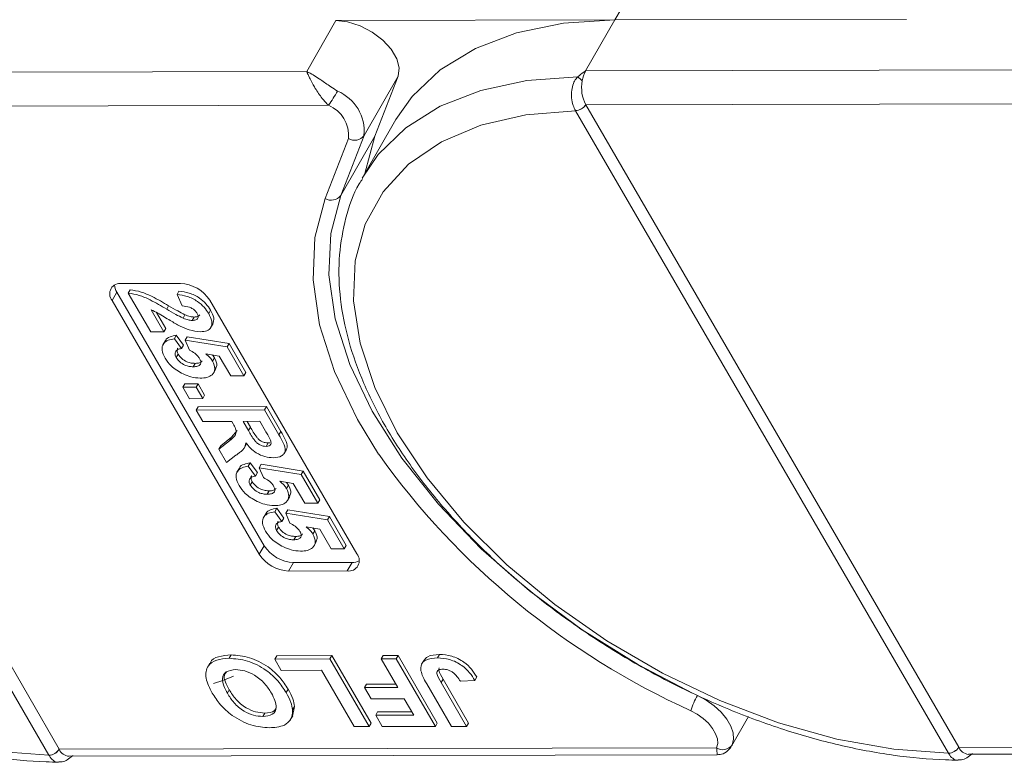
# Model space of a CAD drawing. Header units: millimetres. Extents: x 2390 to 3312, y -95 to 558.
# Tile 32 of 49: x 2982 to 3015, y 379 to 404. Entities that reach past the tile are written whole.
import ezdxf

# ---------------------------------------------------------------- set-up
doc = ezdxf.new("R2010")
doc.units = ezdxf.units.MM

msp = doc.modelspace()

# ---------------------------------------------------------------- linework, layer by layer
at = {"color": 7, "linetype": 'Continuous', "lineweight": 15}
for p, q in [((3001.777, 404.275), (3002.915, 406.257)), ((2992.457, 404.254), (2991.481, 402.555)), ((2992.457, 404.254), (3001.777, 404.275)), ((3000.8, 402.576), (3001.777, 404.275)), ((3011.522, 404.297), (3001.777, 404.275)), ((3021.527, 402.622), (3000.8, 402.576)), ((2991.481, 402.555), (2970.754, 402.509)), ((2993.396, 400.418), (2994.535, 402.4)), ((2993.756, 400.397), (2994.535, 402.4)), ((2970.757, 401.378), (2992.214, 401.426)), ((2983.214, 379.91), (2970.758, 401.376)), ((3000.803, 401.445), (3022.26, 401.492)), ((3000.804, 401.443), (3000.803, 401.445)), ((3013.26, 379.976), (3000.804, 401.443)), ((2970.415, 401.177), (2982.871, 379.711)), ((2994.46, 400.946), (2993.37, 399.048)), ((3000.46, 401.247), (3000.461, 401.244)), ((3000.461, 401.244), (3012.917, 379.777)), ((2992.878, 400.316), (2992.099, 398.313)), ((2992.617, 398.415), (2993.396, 400.418)), ((2993.756, 400.397), (2992.617, 398.415)), ((2993.425, 399.143), (2993.756, 400.397)), ((2985.303, 395.47), (2987.263, 395.474)), ((2985.14, 395.187), (2984.978, 394.904)), ((2990.058, 386.712), (2985.14, 395.187)), ((2985.523, 395.147), (2985.588, 395.26)), ((2986.273, 393.854), (2985.523, 395.147)), ((2987.149, 395.1), (2987.214, 395.213)), ((2987.327, 394.72), (2987.149, 395.1)), ((2989.895, 386.429), (2984.978, 394.904)), ((2986.805, 394.614), (2986.87, 394.728)), ((2988.244, 394.911), (2993.161, 386.436)), ((2986.287, 394.59), (2986.713, 393.855)), ((2986.468, 394.503), (2986.778, 393.968)), ((2987.35, 394.313), (2987.415, 394.426)), ((2988.207, 394.466), (2988.272, 394.579)), ((2987.658, 394.238), (2987.723, 394.351)), ((2988.272, 393.994), (2988.354, 394.135)), ((2986.713, 393.855), (2986.273, 393.854)), ((2986.713, 393.855), (2986.778, 393.968)), ((2987.06, 393.627), (2987.125, 393.741)), ((2987.125, 393.741), (2987.366, 393.411)), ((2986.761, 393.564), (2986.68, 393.423)), ((2987.06, 393.627), (2987.3, 393.298)), ((2987.3, 393.298), (2987.366, 393.411)), ((2987.427, 393.577), (2987.492, 393.691)), ((2987.566, 393.245), (2987.427, 393.577)), ((2987.427, 393.577), (2988.824, 393.352)), ((2987.492, 393.691), (2988.89, 393.465)), ((2988.824, 393.352), (2988.89, 393.465)), ((2988.89, 393.465), (2989.449, 392.502)), ((2987.124, 392.995), (2987.189, 393.109)), ((2988.562, 393.046), (2988.109, 393.123)), ((2988.333, 393.085), (2988.401, 392.992)), ((2988.944, 392.388), (2988.562, 393.046)), ((2988.824, 393.352), (2989.383, 392.389)), ((2987.694, 392.689), (2987.759, 392.803)), ((2988.336, 392.879), (2988.401, 392.992)), ((2988.366, 392.478), (2988.447, 392.619)), ((2989.383, 392.389), (2988.944, 392.388)), ((2989.383, 392.389), (2989.449, 392.502)), ((2987.347, 392.003), (2987.412, 392.117)), ((2987.412, 392.117), (2987.852, 392.118)), ((2987.787, 392.004), (2987.852, 392.118)), ((2987.852, 392.118), (2988.073, 391.737)), ((2987.347, 392.003), (2987.787, 392.004)), ((2987.568, 391.623), (2987.347, 392.003)), ((2987.787, 392.004), (2988.008, 391.624)), ((2988.008, 391.624), (2988.073, 391.737)), ((2988.008, 391.624), (2987.568, 391.623)), ((2987.789, 391.243), (2987.854, 391.356)), ((2987.789, 391.243), (2990.075, 391.248)), ((2988.009, 390.862), (2987.789, 391.243)), ((2987.854, 391.356), (2990.14, 391.361)), ((2990.075, 391.248), (2990.14, 391.361)), ((2990.075, 391.248), (2990.556, 390.418)), ((2990.14, 391.361), (2990.621, 390.531)), ((2988.977, 390.865), (2988.009, 390.862)), ((2989.026, 390.779), (2988.977, 390.865)), ((2989.914, 390.867), (2989.358, 390.865)), ((2989.358, 390.865), (2989.535, 390.559)), ((2989.488, 390.866), (2989.6, 390.672)), ((2990.102, 390.543), (2989.914, 390.867)), ((2988.967, 390.334), (2989.159, 390.56)), ((2989.535, 390.559), (2989.6, 390.672)), ((2990.556, 390.418), (2990.621, 390.531)), ((2988.546, 389.938), (2988.901, 390.22)), ((2988.611, 390.051), (2988.967, 390.334)), ((2988.901, 390.22), (2988.967, 390.334)), ((2989.391, 389.971), (2989.472, 390.113)), ((2990.127, 390.029), (2990.192, 390.143)), ((2990.192, 390.143), (2990.25, 390.153)), ((2988.546, 389.938), (2988.611, 390.051)), ((2988.804, 389.493), (2988.546, 389.938)), ((2990.726, 389.788), (2990.807, 389.93)), ((2989.117, 389.734), (2988.804, 389.493)), ((2989.531, 389.368), (2989.596, 389.481)), ((2989.596, 389.481), (2989.837, 389.152)), ((2989.899, 389.318), (2989.964, 389.431)), ((2989.964, 389.431), (2991.361, 389.206)), ((2989.233, 389.305), (2989.152, 389.163)), ((2989.531, 389.368), (2989.772, 389.039)), ((2989.772, 389.039), (2989.837, 389.152)), ((2990.037, 388.986), (2989.899, 389.318)), ((2989.899, 389.318), (2991.296, 389.093)), ((2991.296, 389.093), (2991.361, 389.206)), ((2991.296, 389.093), (2991.855, 388.129)), ((2991.361, 389.206), (2991.92, 388.243)), ((2989.595, 388.736), (2989.66, 388.849)), ((2991.033, 388.787), (2990.58, 388.863)), ((2990.804, 388.826), (2990.872, 388.733)), ((2991.415, 388.128), (2991.033, 388.787)), ((2990.166, 388.43), (2990.231, 388.543)), ((2990.807, 388.62), (2990.872, 388.733)), ((2990.837, 388.218), (2990.918, 388.36)), ((2991.855, 388.129), (2991.415, 388.128)), ((2991.855, 388.129), (2991.92, 388.243)), ((2990.116, 387.784), (2990.034, 387.642)), ((2990.414, 387.847), (2990.479, 387.96)), ((2990.414, 387.847), (2990.655, 387.517)), ((2990.479, 387.96), (2990.72, 387.631)), ((2990.781, 387.797), (2990.846, 387.91)), ((2990.92, 387.465), (2990.781, 387.797)), ((2990.781, 387.797), (2992.179, 387.572)), ((2990.846, 387.91), (2992.244, 387.685)), ((2990.655, 387.517), (2990.72, 387.631)), ((2992.179, 387.572), (2992.244, 387.685)), ((2992.179, 387.572), (2992.738, 386.608)), ((2992.244, 387.685), (2992.803, 386.721)), ((2990.478, 387.215), (2990.543, 387.328)), ((2991.916, 387.266), (2991.463, 387.342)), ((2991.687, 387.304), (2991.755, 387.212)), ((2991.69, 387.098), (2991.755, 387.212)), ((2992.298, 386.607), (2991.916, 387.266)), ((2991.048, 386.909), (2991.113, 387.022)), ((2991.72, 386.697), (2991.801, 386.839)), ((2990.058, 386.712), (2989.895, 386.429)), ((2992.738, 386.608), (2992.298, 386.607)), ((2992.738, 386.608), (2992.803, 386.721)), ((2991.039, 386.148), (2990.876, 385.865)), ((2992.999, 386.153), (2991.039, 386.148)), ((2992.999, 386.153), (2992.836, 385.869)), ((2992.836, 385.869), (2990.876, 385.865)), ((2988.888, 382.948), (2988.953, 383.061)), ((2990.416, 382.922), (2990.481, 383.035)), ((2990.416, 382.922), (2992.258, 382.926)), ((2990.634, 382.545), (2990.416, 382.922)), ((2990.481, 383.035), (2992.323, 383.04)), ((2992.258, 382.926), (2992.323, 383.04)), ((2992.258, 382.926), (2993.569, 380.666)), ((2992.323, 383.04), (2993.634, 380.78)), ((2993.966, 382.93), (2994.031, 383.043)), ((2993.966, 382.93), (2994.469, 382.931)), ((2994.521, 381.974), (2993.966, 382.93)), ((2994.031, 383.043), (2994.534, 383.044)), ((2994.469, 382.931), (2994.534, 383.044)), ((2994.469, 382.931), (2995.78, 380.671)), ((2994.534, 383.044), (2995.845, 380.784)), ((2995.401, 382.89), (2995.319, 382.749)), ((2995.856, 382.963), (2995.921, 383.077)), ((2988.251, 382.787), (2988.17, 382.646)), ((2991.974, 382.548), (2990.634, 382.545)), ((2993.067, 380.665), (2991.974, 382.548)), ((2995.97, 382.136), (2996.035, 382.249)), ((2996.035, 382.249), (2996.883, 380.787)), ((2997.1, 382.212), (2996.614, 382.182)), ((2997.1, 382.212), (2997.165, 382.325)), ((2988.832, 381.779), (2988.897, 381.893)), ((2990.795, 381.805), (2990.861, 381.918)), ((2993.416, 381.971), (2993.481, 382.085)), ((2993.416, 381.971), (2994.521, 381.974)), ((2993.634, 381.595), (2993.416, 381.971)), ((2993.481, 382.085), (2994.455, 382.087)), ((2996.316, 380.672), (2995.489, 382.097)), ((2995.97, 382.136), (2996.818, 380.673)), ((2994.74, 381.597), (2993.634, 381.595)), ((2995.059, 381.047), (2994.74, 381.597)), ((2991.077, 381.344), (2991.005, 381.017)), ((2991.012, 381.23), (2991.077, 381.344)), ((2990.015, 381.006), (2990.08, 381.12)), ((2990.934, 380.889), (2991.015, 381.031)), ((2993.786, 381.044), (2993.851, 381.157)), ((2993.786, 381.044), (2995.059, 381.047)), ((2994.005, 380.667), (2993.786, 381.044)), ((2993.851, 381.157), (2994.993, 381.16)), ((3005.668, 380.012), (3006.238, 381.004)), ((2993.569, 380.666), (2993.067, 380.665)), ((2993.569, 380.666), (2993.634, 380.78)), ((2995.78, 380.671), (2994.005, 380.667)), ((2995.78, 380.671), (2995.845, 380.784)), ((2996.818, 380.673), (2996.316, 380.672)), ((2996.818, 380.673), (2996.883, 380.787)), ((2983.215, 379.908), (2983.214, 379.91)), ((3005.173, 379.956), (2983.215, 379.908)), ((3013.261, 379.974), (3013.26, 379.976)), ((3035.219, 380.023), (3013.261, 379.974)), ((2982.871, 379.711), (2982.873, 379.708)), ((2983.542, 379.674), (3005.192, 379.722)), ((3012.917, 379.777), (3012.919, 379.775)), ((3013.588, 379.741), (3035.239, 379.789))]:
    msp.add_line(p, q, dxfattribs=at)
at = {"color": 7, "linetype": 'Continuous', "lineweight": 15, "flags": 128}
for points in [[(2994.535, 402.4), (2994.573, 402.672), (2994.494, 402.98), (2994.304, 403.299), (2994.02, 403.605), (2993.663, 403.872), (2993.262, 404.079), (2992.849, 404.21), (2992.457, 404.254)], [(3001.777, 404.275), (3000.059, 404.166), (2998.495, 403.848), (2997.115, 403.328), (2995.944, 402.615), (2995.003, 401.722), (2994.46, 400.946)], [(3000.533, 402.377), (2998.84, 402.251), (2997.301, 401.921), (2995.944, 401.391), (2994.794, 400.672), (2993.873, 399.777), (2993.334, 398.985)], [(2982.871, 379.711), (2981.05, 379.842), (2979.146, 380.183), (2977.196, 380.729), (2975.241, 381.467), (2973.317, 382.384), (2971.465, 383.462), (2969.719, 384.678), (2968.116, 386.009), (2966.687, 387.428), (2965.461, 388.908), (2964.461, 390.417), (2963.709, 391.927), (2963.218, 393.408), (2962.998, 394.83), (2963.054, 396.165), (2963.385, 397.386), (2963.985, 398.469), (2964.84, 399.392), (2965.935, 400.137), (2967.247, 400.69), (2968.75, 401.039), (2970.415, 401.177)], [(3012.917, 379.777), (3011.096, 379.908), (3009.192, 380.25), (3007.243, 380.795), (3005.287, 381.534), (3003.363, 382.451), (3001.511, 383.529), (2999.765, 384.745), (2998.162, 386.076), (2996.734, 387.495), (2995.507, 388.974), (2994.508, 390.484), (2993.755, 391.994), (2993.264, 393.475), (2993.044, 394.897), (2993.101, 396.231), (2993.432, 397.452), (2994.031, 398.535), (2994.886, 399.458), (2995.981, 400.204), (2997.293, 400.757), (2998.796, 401.106), (3000.461, 401.244)], [(2992.099, 398.313), (2991.757, 397.013), (2991.695, 395.598), (2991.914, 394.093), (2992.411, 392.527), (2993.174, 390.927), (2993.885, 389.766)], [(3004.392, 381.777), (3002.57, 382.729), (3000.688, 383.901), (2998.925, 385.202), (2997.314, 386.61), (2995.884, 388.098), (2994.661, 389.639), (2993.667, 391.205), (2992.921, 392.767), (2992.437, 394.296), (2992.223, 395.765), (2992.284, 397.146), (2992.617, 398.415)], [(2989.039, 382.348), (2988.675, 382.21), (2988.373, 382.109)], [(3004.537, 381.709), (3004.827, 381.55), (3005.094, 381.36), (3005.326, 381.146), (3005.513, 380.917), (3005.647, 380.684), (3005.723, 380.455), (3005.737, 380.242), (3005.689, 380.052)], [(3004.31, 381.199), (3004.527, 381.08), (3004.727, 380.938), (3004.901, 380.777), (3005.042, 380.606), (3005.142, 380.43), (3005.199, 380.259), (3005.21, 380.099), (3005.173, 379.956)]]:
    msp.add_lwpolyline(points, dxfattribs=at)
at = {"color": 7, "linetype": 'Continuous', "lineweight": 15}
for centre, radius, start, end in [((3000.102, 401.747), 0.763, 40.1491, 55.5658), ((3001.7, 402.08), 1.027, 151.137, 171.0902), ((3001.897, 402.013), 1.233, 169.4134, 207.4295), ((2986.468, 405.368), 6.969, 325.5444, 330.1305), ((2991.947, 400.556), 1.455, 354.5664, 67.2376), ((2991.791, 400.419), 1.091, 354.5664, 67.2376), ((3000.439, 401.679), 0.432, 272.6947, 327.2216), ((3000.441, 401.674), 0.43, 272.7339, 327.5146), ((2993.081, 400.649), 0.391, 238.5972, 323.7029), ((2992.302, 398.646), 0.391, 238.5972, 323.7029), ((2985.248, 395.125), 0.349, 80.921, 219.3383), ((2985.572, 395.459), 0.51, 184.4162, 212.2288), ((2987.209, 394.246), 1.229, 32.7297, 87.5188), ((3015.017, 404.852), 25.964, 215.5235, 245.6452), ((2991.092, 387.376), 1.229, 212.7297, 267.5188), ((2990.93, 387.093), 1.229, 212.7297, 267.5188), ((2992.891, 386.214), 0.349, 260.921, 39.3383), ((2993.016, 386.662), 0.51, 268.0228, 295.8286), ((3006.923, 380.338), 2.751, 150.1208, 161.7639), ((2982.851, 380.141), 0.43, 272.7339, 327.5146), ((2982.852, 380.136), 0.429, 272.7662, 327.8058), ((2983.581, 380.075), 0.403, 204.5137, 264.4226), ((3005.38, 380.278), 0.383, 237.2666, 323.7036), ((3012.897, 380.207), 0.43, 272.7339, 327.5146), ((3012.898, 380.203), 0.429, 272.7662, 327.8058), ((3013.627, 380.141), 0.403, 204.5137, 264.4226)]:
    msp.add_arc(centre, radius, start, end, dxfattribs=at)
for points, knots in [([(2991.481, 402.555), (2991.482, 402.555), (2991.488, 402.552), (2991.508, 402.542), (2991.531, 402.531), (2991.669, 402.458), (2991.905, 402.31), (2992.237, 402.075), (2992.435, 401.947), (2992.511, 401.898)], [0, 0, 0, 0, 0.005088, 0.020369, 0.070807, 0.089086, 0.500311, 0.809226, 1, 1, 1, 1]), ([(2992.214, 401.426), (2992.177, 401.461), (2992.103, 401.532), (2991.991, 401.665), (2991.876, 401.82), (2991.792, 401.951), (2991.692, 402.118), (2991.613, 402.269), (2991.547, 402.407), (2991.519, 402.467), (2991.505, 402.5), (2991.497, 402.518), (2991.49, 402.534), (2991.486, 402.544), (2991.484, 402.549), (2991.482, 402.553), (2991.481, 402.554), (2991.481, 402.555)], [0, 0, 0, 0, 0.101029, 0.204946, 0.337168, 0.474297, 0.5162, 0.743651, 0.85309, 0.914248, 0.93217, 0.960137, 0.976545, 0.986194, 0.994698, 0.995932, 1, 1, 1, 1]), ([(3000.533, 402.377), (3000.514, 402.355), (3000.456, 402.289), (3000.379, 402.141), (3000.325, 401.921), (3000.323, 401.666), (3000.371, 401.426), (3000.432, 401.303), (3000.46, 401.247)], [0, 0, 0, 0, 0.07361, 0.225281, 0.412719, 0.616054, 0.826783, 1, 1, 1, 1]), ([(3000.8, 402.576), (3000.799, 402.575), (3000.724, 402.522), (3000.632, 402.458), (3000.548, 402.389), (3000.533, 402.377)], [0, 0, 0, 0, 0.012087, 0.82463, 1, 1, 1, 1]), ([(2993.346, 398.97), (2993.309, 398.914), (2993.045, 398.522), (2992.767, 397.67), (2992.537, 396.438), (2992.558, 395.117), (2992.804, 393.736), (2993.283, 392.309), (2993.985, 390.86), (2994.9, 389.414), (2996.011, 387.995), (2997.298, 386.627), (2998.741, 385.329), (3000.316, 384.123), (3001.998, 383.024), (3003.762, 382.051), (3005.58, 381.219), (3007.424, 380.54), (3009.267, 380.024), (3011.079, 379.687), (3012.4, 379.556), (3013.102, 379.55), (3013.241, 379.548)], [0, 0, 0, 0, 0.008583, 0.060908, 0.11324, 0.166069, 0.219655, 0.27393, 0.328643, 0.383549, 0.438467, 0.49333, 0.548126, 0.602866, 0.657573, 0.712269, 0.766979, 0.821722, 0.876527, 0.931418, 0.986418, 1, 1, 1, 1]), ([(2963.3, 398.903), (2963.262, 398.848), (2962.999, 398.455), (2962.721, 397.603), (2962.491, 396.372), (2962.512, 395.05), (2962.758, 393.669), (2963.236, 392.242), (2963.939, 390.793), (2964.854, 389.347), (2965.965, 387.929), (2967.252, 386.56), (2968.695, 385.263), (2970.27, 384.056), (2971.952, 382.958), (2973.716, 381.985), (2975.534, 381.152), (2977.378, 380.473), (2979.221, 379.958), (2981.033, 379.621), (2982.353, 379.49), (2983.055, 379.483), (2983.194, 379.482)], [0, 0, 0, 0, 0.008583, 0.060908, 0.11324, 0.166069, 0.219655, 0.27393, 0.328643, 0.383549, 0.438467, 0.49333, 0.548126, 0.602866, 0.657573, 0.712269, 0.766979, 0.821722, 0.876527, 0.931418, 0.986418, 1, 1, 1, 1]), ([(2985.523, 395.147), (2985.643, 395.129), (2985.882, 395.092), (2986.325, 394.896), (2986.623, 394.721), (2986.805, 394.614)], [0, 0, 0, 0, 0.279551, 0.559332, 1, 1, 1, 1]), ([(2985.588, 395.26), (2985.708, 395.242), (2985.947, 395.205), (2986.39, 395.009), (2986.688, 394.835), (2986.87, 394.728)], [0, 0, 0, 0, 0.279551, 0.559332, 1, 1, 1, 1]), ([(2987.149, 395.1), (2987.262, 395.087), (2987.487, 395.06), (2987.824, 394.897), (2988.066, 394.681), (2988.16, 394.538), (2988.207, 394.466)], [0, 0, 0, 0, 0.280752, 0.55897, 0.779275, 1, 1, 1, 1]), ([(2987.214, 395.213), (2987.327, 395.2), (2987.552, 395.173), (2987.889, 395.011), (2988.131, 394.794), (2988.225, 394.651), (2988.272, 394.579)], [0, 0, 0, 0, 0.280752, 0.55897, 0.779275, 1, 1, 1, 1]), ([(2986.87, 394.728), (2986.97, 394.668), (2987.149, 394.562), (2987.334, 394.467), (2987.415, 394.426)], [0, 0, 0, 0, 0.560235, 1, 1, 1, 1]), ([(2987.822, 394.473), (2987.804, 394.501), (2987.767, 394.556), (2987.676, 394.63), (2987.52, 394.704), (2987.407, 394.713), (2987.327, 394.72)], [0, 0, 0, 0, 0.187236, 0.374084, 0.560696, 1, 1, 1, 1]), ([(2987.253, 394.048), (2987.142, 394.108), (2986.96, 394.208), (2986.715, 394.359), (2986.508, 394.49), (2986.36, 394.556), (2986.287, 394.59)], [0, 0, 0, 0, 0.339985, 0.560186, 0.78038, 1, 1, 1, 1]), ([(2986.805, 394.614), (2986.905, 394.555), (2987.084, 394.448), (2987.269, 394.354), (2987.35, 394.313)], [0, 0, 0, 0, 0.5602349, 1, 1, 1, 1]), ([(2987.415, 394.426), (2987.475, 394.403), (2987.581, 394.362), (2987.68, 394.354), (2987.723, 394.351)], [0, 0, 0, 0, 0.560117, 1, 1, 1, 1]), ([(2987.658, 394.238), (2987.7, 394.24), (2987.783, 394.244), (2987.858, 394.3), (2987.866, 394.385), (2987.837, 394.444), (2987.822, 394.473)], [0, 0, 0, 0, 0.280664, 0.559461, 0.779366, 1, 1, 1, 1]), ([(2987.723, 394.351), (2987.766, 394.353), (2987.849, 394.355), (2987.89, 394.4), (2987.91, 394.421)], [0, 0, 0, 0, 0.520649, 1, 1, 1, 1]), ([(2988.207, 394.466), (2988.251, 394.38), (2988.337, 394.209), (2988.303, 394.002), (2988.16, 393.877), (2988.012, 393.864), (2987.938, 393.858)], [0, 0, 0, 0, 0.280568, 0.55975, 0.779795, 1, 1, 1, 1]), ([(2988.272, 394.579), (2988.318, 394.492), (2988.407, 394.322), (2988.364, 394.188), (2988.343, 394.122)], [0, 0, 0, 0, 0.511088, 1, 1, 1, 1]), ([(2987.938, 393.858), (2987.813, 393.871), (2987.589, 393.893), (2987.356, 394.001), (2987.253, 394.048)], [0, 0, 0, 0, 0.558458, 1, 1, 1, 1]), ([(2987.35, 394.313), (2987.41, 394.29), (2987.516, 394.248), (2987.614, 394.241), (2987.658, 394.238)], [0, 0, 0, 0, 0.5601166, 1, 1, 1, 1]), ([(2986.763, 393.546), (2986.765, 393.556), (2986.779, 393.626), (2986.911, 393.698), (2987.054, 393.726), (2987.125, 393.741)], [0, 0, 0, 0, 0.083502, 0.541367, 1, 1, 1, 1]), ([(2986.752, 392.979), (2986.708, 393.07), (2986.62, 393.252), (2986.678, 393.464), (2986.839, 393.587), (2986.986, 393.614), (2987.06, 393.627)], [0, 0, 0, 0, 0.279948, 0.559031, 0.779331, 1, 1, 1, 1]), ([(2987.3, 393.298), (2987.255, 393.289), (2987.165, 393.272), (2987.094, 393.195), (2987.076, 393.099), (2987.108, 393.03), (2987.124, 392.995)], [0, 0, 0, 0, 0.2802995, 0.5599611, 0.7800424, 1, 1, 1, 1]), ([(2987.175, 393.309), (2987.171, 393.305), (2987.147, 393.281), (2987.144, 393.211), (2987.174, 393.143), (2987.189, 393.109)], [0, 0, 0, 0, 0.083768, 0.542013, 1, 1, 1, 1]), ([(2987.189, 393.109), (2987.223, 393.06), (2987.292, 392.964), (2987.462, 392.855), (2987.625, 392.808), (2987.714, 392.805), (2987.759, 392.803)], [0, 0, 0, 0, 0.2795727, 0.5586639, 0.7789233, 1, 1, 1, 1]), ([(2987.902, 392.969), (2987.881, 392.999), (2987.84, 393.06), (2987.724, 393.16), (2987.626, 393.213), (2987.566, 393.245)], [0, 0, 0, 0, 0.279963, 0.560065, 1, 1, 1, 1]), ([(2988.109, 393.123), (2988.16, 393.08), (2988.253, 393.003), (2988.311, 392.917), (2988.336, 392.879)], [0, 0, 0, 0, 0.559888, 1, 1, 1, 1]), ([(2987.354, 392.448), (2987.21, 392.531), (2986.952, 392.679), (2986.813, 392.887), (2986.752, 392.979)], [0, 0, 0, 0, 0.558353, 1, 1, 1, 1]), ([(2987.124, 392.995), (2987.158, 392.947), (2987.227, 392.85), (2987.397, 392.742), (2987.559, 392.695), (2987.649, 392.691), (2987.694, 392.689)], [0, 0, 0, 0, 0.279573, 0.558664, 0.778923, 1, 1, 1, 1]), ([(2987.694, 392.689), (2987.745, 392.692), (2987.846, 392.696), (2987.939, 392.762), (2987.954, 392.863), (2987.92, 392.933), (2987.902, 392.969)], [0, 0, 0, 0, 0.280898, 0.55946, 0.779497, 1, 1, 1, 1]), ([(2987.759, 392.803), (2987.812, 392.804), (2987.912, 392.807), (2987.965, 392.859), (2987.99, 392.884)], [0, 0, 0, 0, 0.518665, 1, 1, 1, 1]), ([(2988.336, 392.879), (2988.374, 392.789), (2988.45, 392.61), (2988.347, 392.422), (2988.161, 392.323), (2988.004, 392.314), (2987.925, 392.309)], [0, 0, 0, 0, 0.279007, 0.558619, 0.779074, 1, 1, 1, 1]), ([(2988.401, 392.992), (2988.444, 392.9), (2988.513, 392.752), (2988.446, 392.652), (2988.421, 392.615)], [0, 0, 0, 0, 0.621608, 1, 1, 1, 1]), ([(2987.925, 392.309), (2987.821, 392.316), (2987.637, 392.329), (2987.441, 392.412), (2987.354, 392.448)], [0, 0, 0, 0, 0.5595341, 1, 1, 1, 1]), ([(2988.901, 390.22), (2988.999, 390.292), (2989.134, 390.391), (2989.121, 390.619), (2989.058, 390.726), (2989.026, 390.779)], [0, 0, 0, 0, 0.5610215, 0.7792953, 1, 1, 1, 1]), ([(2989.535, 390.559), (2989.596, 390.447), (2989.671, 390.307), (2989.816, 390.144), (2989.916, 390.077), (2990.027, 390.035), (2990.094, 390.031), (2990.127, 390.029)], [0, 0, 0, 0, 0.500962, 0.625785, 0.750436, 0.875032, 1, 1, 1, 1]), ([(2989.6, 390.672), (2989.661, 390.56), (2989.737, 390.421), (2989.881, 390.258), (2989.981, 390.19), (2990.092, 390.148), (2990.159, 390.145), (2990.192, 390.143)], [0, 0, 0, 0, 0.500962, 0.625785, 0.750436, 0.875032, 1, 1, 1, 1]), ([(2990.27, 390.241), (2990.24, 390.298), (2990.187, 390.398), (2990.128, 390.499), (2990.102, 390.543)], [0, 0, 0, 0, 0.559921, 1, 1, 1, 1]), ([(2990.556, 390.418), (2990.607, 390.328), (2990.707, 390.149), (2990.785, 389.92), (2990.73, 389.78), (2990.615, 389.677), (2990.467, 389.66), (2990.368, 389.649)], [0, 0, 0, 0, 0.251143, 0.500527, 0.625735, 0.75105, 1, 1, 1, 1]), ([(2990.621, 390.531), (2990.671, 390.442), (2990.77, 390.264), (2990.854, 390.039), (2990.808, 389.945), (2990.795, 389.918)], [0, 0, 0, 0, 0.417329, 0.831734, 1, 1, 1, 1]), ([(2989.452, 390.144), (2989.437, 390.083), (2989.413, 389.984), (2989.314, 389.882), (2989.219, 389.805), (2989.151, 389.758), (2989.117, 389.734)], [0, 0, 0, 0, 0.339579, 0.559591, 0.779787, 1, 1, 1, 1]), ([(2990.368, 389.649), (2990.276, 389.656), (2990.092, 389.668), (2989.809, 389.796), (2989.595, 389.968), (2989.499, 390.085), (2989.452, 390.144)], [0, 0, 0, 0, 0.279954, 0.558933, 0.779174, 1, 1, 1, 1]), ([(2990.127, 390.029), (2990.163, 390.032), (2990.235, 390.038), (2990.306, 390.11), (2990.284, 390.191), (2990.27, 390.241)], [0, 0, 0, 0, 0.281129, 0.561183, 1, 1, 1, 1]), ([(2989.235, 389.286), (2989.237, 389.297), (2989.25, 389.367), (2989.382, 389.438), (2989.525, 389.467), (2989.596, 389.481)], [0, 0, 0, 0, 0.083502, 0.541367, 1, 1, 1, 1]), ([(2989.224, 388.719), (2989.18, 388.81), (2989.092, 388.992), (2989.15, 389.204), (2989.311, 389.328), (2989.458, 389.355), (2989.531, 389.368)], [0, 0, 0, 0, 0.279948, 0.559031, 0.779331, 1, 1, 1, 1]), ([(2989.772, 389.039), (2989.727, 389.03), (2989.636, 389.013), (2989.566, 388.936), (2989.548, 388.84), (2989.579, 388.771), (2989.595, 388.736)], [0, 0, 0, 0, 0.2803, 0.559961, 0.780042, 1, 1, 1, 1]), ([(2989.646, 389.049), (2989.643, 389.046), (2989.618, 389.022), (2989.615, 388.951), (2989.645, 388.883), (2989.66, 388.849)], [0, 0, 0, 0, 0.083768, 0.542013, 1, 1, 1, 1]), ([(2989.66, 388.849), (2989.695, 388.801), (2989.764, 388.704), (2989.933, 388.596), (2990.096, 388.549), (2990.186, 388.545), (2990.231, 388.543)], [0, 0, 0, 0, 0.279573, 0.558664, 0.778923, 1, 1, 1, 1]), ([(2990.374, 388.71), (2990.353, 388.74), (2990.311, 388.801), (2990.195, 388.9), (2990.097, 388.954), (2990.037, 388.986)], [0, 0, 0, 0, 0.279963, 0.560065, 1, 1, 1, 1]), ([(2990.58, 388.863), (2990.632, 388.821), (2990.724, 388.744), (2990.782, 388.658), (2990.807, 388.62)], [0, 0, 0, 0, 0.559888, 1, 1, 1, 1]), ([(2989.826, 388.189), (2989.681, 388.272), (2989.423, 388.42), (2989.285, 388.628), (2989.224, 388.719)], [0, 0, 0, 0, 0.558353, 1, 1, 1, 1]), ([(2989.595, 388.736), (2989.63, 388.688), (2989.699, 388.591), (2989.868, 388.483), (2990.031, 388.436), (2990.121, 388.432), (2990.166, 388.43)], [0, 0, 0, 0, 0.279573, 0.558664, 0.778923, 1, 1, 1, 1]), ([(2990.166, 388.43), (2990.217, 388.433), (2990.318, 388.437), (2990.411, 388.502), (2990.426, 388.603), (2990.391, 388.674), (2990.374, 388.71)], [0, 0, 0, 0, 0.2808976, 0.5594604, 0.779497, 1, 1, 1, 1]), ([(2990.231, 388.543), (2990.283, 388.545), (2990.384, 388.548), (2990.436, 388.6), (2990.461, 388.625)], [0, 0, 0, 0, 0.5186651, 1, 1, 1, 1]), ([(2990.807, 388.62), (2990.845, 388.53), (2990.921, 388.35), (2990.819, 388.163), (2990.633, 388.063), (2990.475, 388.054), (2990.396, 388.05)], [0, 0, 0, 0, 0.279007, 0.558619, 0.779074, 1, 1, 1, 1]), ([(2990.872, 388.733), (2990.915, 388.641), (2990.984, 388.492), (2990.918, 388.393), (2990.893, 388.355)], [0, 0, 0, 0, 0.621608, 1, 1, 1, 1]), ([(2990.396, 388.05), (2990.293, 388.057), (2990.108, 388.07), (2989.912, 388.153), (2989.826, 388.189)], [0, 0, 0, 0, 0.5595341, 1, 1, 1, 1]), ([(2990.106, 387.198), (2990.062, 387.289), (2989.974, 387.471), (2990.032, 387.683), (2990.193, 387.807), (2990.34, 387.834), (2990.414, 387.847)], [0, 0, 0, 0, 0.2799484, 0.5590305, 0.7793307, 1, 1, 1, 1]), ([(2990.117, 387.765), (2990.119, 387.776), (2990.133, 387.846), (2990.265, 387.917), (2990.408, 387.946), (2990.479, 387.96)], [0, 0, 0, 0, 0.083502, 0.541367, 1, 1, 1, 1]), ([(2990.655, 387.517), (2990.609, 387.509), (2990.519, 387.492), (2990.448, 387.415), (2990.43, 387.319), (2990.462, 387.249), (2990.478, 387.215)], [0, 0, 0, 0, 0.2803, 0.559961, 0.780042, 1, 1, 1, 1]), ([(2990.529, 387.528), (2990.525, 387.524), (2990.501, 387.501), (2990.498, 387.43), (2990.528, 387.362), (2990.543, 387.328)], [0, 0, 0, 0, 0.0837684, 0.5420129, 1, 1, 1, 1]), ([(2991.256, 387.188), (2991.236, 387.219), (2991.194, 387.28), (2991.078, 387.379), (2990.98, 387.432), (2990.92, 387.465)], [0, 0, 0, 0, 0.279963, 0.560065, 1, 1, 1, 1]), ([(2990.708, 386.668), (2990.564, 386.751), (2990.306, 386.899), (2990.167, 387.106), (2990.106, 387.198)], [0, 0, 0, 0, 0.558353, 1, 1, 1, 1]), ([(2990.478, 387.215), (2990.512, 387.166), (2990.581, 387.07), (2990.751, 386.962), (2990.914, 386.914), (2991.003, 386.911), (2991.048, 386.909)], [0, 0, 0, 0, 0.2795727, 0.5586639, 0.7789233, 1, 1, 1, 1]), ([(2990.543, 387.328), (2990.578, 387.28), (2990.646, 387.183), (2990.816, 387.075), (2990.979, 387.028), (2991.068, 387.024), (2991.113, 387.022)], [0, 0, 0, 0, 0.279573, 0.558664, 0.778923, 1, 1, 1, 1]), ([(2991.048, 386.909), (2991.099, 386.911), (2991.2, 386.916), (2991.293, 386.981), (2991.308, 387.082), (2991.274, 387.153), (2991.256, 387.188)], [0, 0, 0, 0, 0.280898, 0.55946, 0.779497, 1, 1, 1, 1]), ([(2991.463, 387.342), (2991.514, 387.299), (2991.607, 387.223), (2991.665, 387.137), (2991.69, 387.098)], [0, 0, 0, 0, 0.5598879, 1, 1, 1, 1]), ([(2991.755, 387.212), (2991.798, 387.119), (2991.867, 386.971), (2991.8, 386.872), (2991.775, 386.834)], [0, 0, 0, 0, 0.621608, 1, 1, 1, 1]), ([(2991.113, 387.022), (2991.166, 387.024), (2991.267, 387.027), (2991.319, 387.079), (2991.344, 387.104)], [0, 0, 0, 0, 0.518665, 1, 1, 1, 1]), ([(2991.69, 387.098), (2991.728, 387.009), (2991.804, 386.829), (2991.701, 386.642), (2991.515, 386.542), (2991.358, 386.533), (2991.279, 386.529)], [0, 0, 0, 0, 0.279007, 0.558619, 0.779074, 1, 1, 1, 1]), ([(2991.279, 386.529), (2991.176, 386.536), (2990.991, 386.549), (2990.795, 386.631), (2990.708, 386.668)], [0, 0, 0, 0, 0.559534, 1, 1, 1, 1]), ([(2988.323, 381.789), (2988.239, 381.956), (2988.071, 382.29), (2988.14, 382.696), (2988.45, 382.918), (2988.742, 382.938), (2988.888, 382.948)], [0, 0, 0, 0, 0.280551, 0.559488, 0.779434, 1, 1, 1, 1]), ([(2988.257, 382.767), (2988.259, 382.781), (2988.276, 382.905), (2988.53, 383.025), (2988.812, 383.049), (2988.953, 383.061)], [0, 0, 0, 0, 0.05675, 0.527711, 1, 1, 1, 1]), ([(2988.888, 382.948), (2989.09, 382.933), (2989.493, 382.904), (2990.108, 382.592), (2990.543, 382.197), (2990.711, 381.936), (2990.795, 381.805)], [0, 0, 0, 0, 0.279942, 0.558704, 0.779045, 1, 1, 1, 1]), ([(2988.953, 383.061), (2989.155, 383.046), (2989.558, 383.017), (2990.173, 382.705), (2990.608, 382.31), (2990.776, 382.049), (2990.861, 381.918)], [0, 0, 0, 0, 0.279942, 0.558704, 0.779045, 1, 1, 1, 1]), ([(2995.297, 382.527), (2995.294, 382.602), (2995.289, 382.753), (2995.472, 382.935), (2995.71, 382.953), (2995.856, 382.963)], [0, 0, 0, 0, 0.280122, 0.560355, 1, 1, 1, 1]), ([(2995.399, 382.872), (2995.435, 382.921), (2995.535, 383.056), (2995.77, 383.069), (2995.921, 383.077)], [0, 0, 0, 0, 0.358473, 1, 1, 1, 1]), ([(2995.856, 382.963), (2995.988, 382.955), (2996.251, 382.939), (2996.66, 382.735), (2996.935, 382.469), (2997.045, 382.298), (2997.1, 382.212)], [0, 0, 0, 0, 0.280246, 0.558416, 0.778827, 1, 1, 1, 1]), ([(2995.921, 383.077), (2996.053, 383.069), (2996.316, 383.053), (2996.726, 382.849), (2997, 382.582), (2997.11, 382.411), (2997.165, 382.325)], [0, 0, 0, 0, 0.280246, 0.558416, 0.778827, 1, 1, 1, 1]), ([(2989.107, 382.571), (2988.991, 382.557), (2988.759, 382.529), (2988.607, 382.229), (2988.746, 381.95), (2988.832, 381.779)], [0, 0, 0, 0, 0.279991, 0.559768, 1, 1, 1, 1]), ([(2990.302, 381.789), (2990.234, 381.896), (2990.098, 382.109), (2989.776, 382.381), (2989.413, 382.547), (2989.209, 382.563), (2989.107, 382.571)], [0, 0, 0, 0, 0.281021, 0.560116, 0.779939, 1, 1, 1, 1]), ([(2995.489, 382.097), (2995.443, 382.178), (2995.36, 382.324), (2995.316, 382.465), (2995.297, 382.527)], [0, 0, 0, 0, 0.560294, 1, 1, 1, 1]), ([(2996.042, 382.586), (2995.983, 382.583), (2995.895, 382.577), (2995.831, 382.514), (2995.83, 382.373), (2995.908, 382.242), (2995.97, 382.136)], [0, 0, 0, 0, 0.249396, 0.374426, 0.499454, 1, 1, 1, 1]), ([(2995.91, 382.63), (2995.908, 382.628), (2995.89, 382.611), (2995.906, 382.48), (2995.977, 382.352), (2996.035, 382.249)], [0, 0, 0, 0, 0.024971, 0.219843, 1, 1, 1, 1]), ([(2996.383, 382.463), (2996.353, 382.484), (2996.294, 382.525), (2996.172, 382.577), (2996.091, 382.583), (2996.042, 382.586)], [0, 0, 0, 0, 0.280672, 0.560844, 1, 1, 1, 1]), ([(2988.797, 382.494), (2988.772, 382.458), (2988.665, 382.309), (2988.797, 382.072), (2988.897, 381.893)], [0, 0, 0, 0, 0.241235, 1, 1, 1, 1]), ([(2996.614, 382.182), (2996.58, 382.236), (2996.518, 382.333), (2996.424, 382.423), (2996.383, 382.463)], [0, 0, 0, 0, 0.561018, 1, 1, 1, 1]), ([(2988.897, 381.893), (2988.964, 381.786), (2989.097, 381.574), (2989.415, 381.3), (2989.778, 381.14), (2989.979, 381.127), (2990.08, 381.12)], [0, 0, 0, 0, 0.281087, 0.560013, 0.779691, 1, 1, 1, 1]), ([(2990.861, 381.918), (2990.921, 381.808), (2991.029, 381.611), (2991.062, 381.425), (2991.077, 381.344)], [0, 0, 0, 0, 0.560171, 1, 1, 1, 1]), ([(2990.24, 380.63), (2990.036, 380.645), (2989.629, 380.677), (2989.011, 380.995), (2988.576, 381.395), (2988.407, 381.658), (2988.323, 381.789)], [0, 0, 0, 0, 0.279831, 0.558669, 0.779006, 1, 1, 1, 1]), ([(2988.832, 381.779), (2988.899, 381.673), (2989.032, 381.461), (2989.349, 381.187), (2989.713, 381.027), (2989.914, 381.013), (2990.015, 381.006)], [0, 0, 0, 0, 0.281087, 0.560013, 0.779691, 1, 1, 1, 1]), ([(2990.015, 381.006), (2990.132, 381.019), (2990.366, 381.044), (2990.528, 381.339), (2990.387, 381.618), (2990.302, 381.789)], [0, 0, 0, 0, 0.280278, 0.559877, 1, 1, 1, 1]), ([(2990.795, 381.805), (2990.856, 381.695), (2990.964, 381.498), (2990.997, 381.312), (2991.012, 381.23)], [0, 0, 0, 0, 0.560171, 1, 1, 1, 1]), ([(2990.08, 381.12), (2990.206, 381.128), (2990.395, 381.139), (2990.447, 381.265), (2990.464, 381.308)], [0, 0, 0, 0, 0.659913, 1, 1, 1, 1]), ([(2991.012, 381.23), (2991.005, 381.11), (2990.991, 380.895), (2990.816, 380.773), (2990.739, 380.72)], [0, 0, 0, 0, 0.559956, 1, 1, 1, 1]), ([(2990.739, 380.72), (2990.656, 380.69), (2990.508, 380.637), (2990.322, 380.632), (2990.24, 380.63)], [0, 0, 0, 0, 0.559564, 1, 1, 1, 1]), ([(3005.192, 379.722), (3005.192, 379.722), (3005.196, 379.719), (3005.19, 379.759), (3005.178, 379.897), (3005.173, 379.956)], [0, 0, 0, 0, 0.0045186, 0.5696109, 1, 1, 1, 1]), ([(3005.191, 379.729), (3005.259, 379.733), (3005.41, 379.743), (3005.596, 379.883), (3005.66, 380.004), (3005.685, 380.053)], [0, 0, 0, 0, 0.3278336, 0.7266561, 1, 1, 1, 1]), ([(2982.873, 379.708), (2982.877, 379.701), (2982.918, 379.632), (2983.011, 379.533), (2983.121, 379.469), (2983.185, 379.482), (2983.194, 379.483)], [0, 0, 0, 0, 0.048284, 0.487911, 0.927459, 1, 1, 1, 1]), ([(2983.201, 379.489), (2983.238, 379.487), (2983.338, 379.481), (2983.496, 379.558), (2983.605, 379.643), (2983.67, 379.696), (2983.674, 379.7)], [0, 0, 0, 0, 0.210793, 0.570573, 0.968108, 1, 1, 1, 1]), ([(3012.919, 379.775), (3012.923, 379.768), (3012.964, 379.699), (3013.057, 379.6), (3013.167, 379.536), (3013.231, 379.548), (3013.241, 379.55)], [0, 0, 0, 0, 0.0482844, 0.4879106, 0.9274591, 1, 1, 1, 1]), ([(3013.247, 379.556), (3013.284, 379.553), (3013.384, 379.547), (3013.542, 379.624), (3013.651, 379.71), (3013.716, 379.762), (3013.721, 379.766)], [0, 0, 0, 0, 0.210793, 0.570573, 0.968108, 1, 1, 1, 1])]:
    msp.add_open_spline(points, degree=3, knots=knots, dxfattribs=at)

doc.saveas('drawing.dxf')
